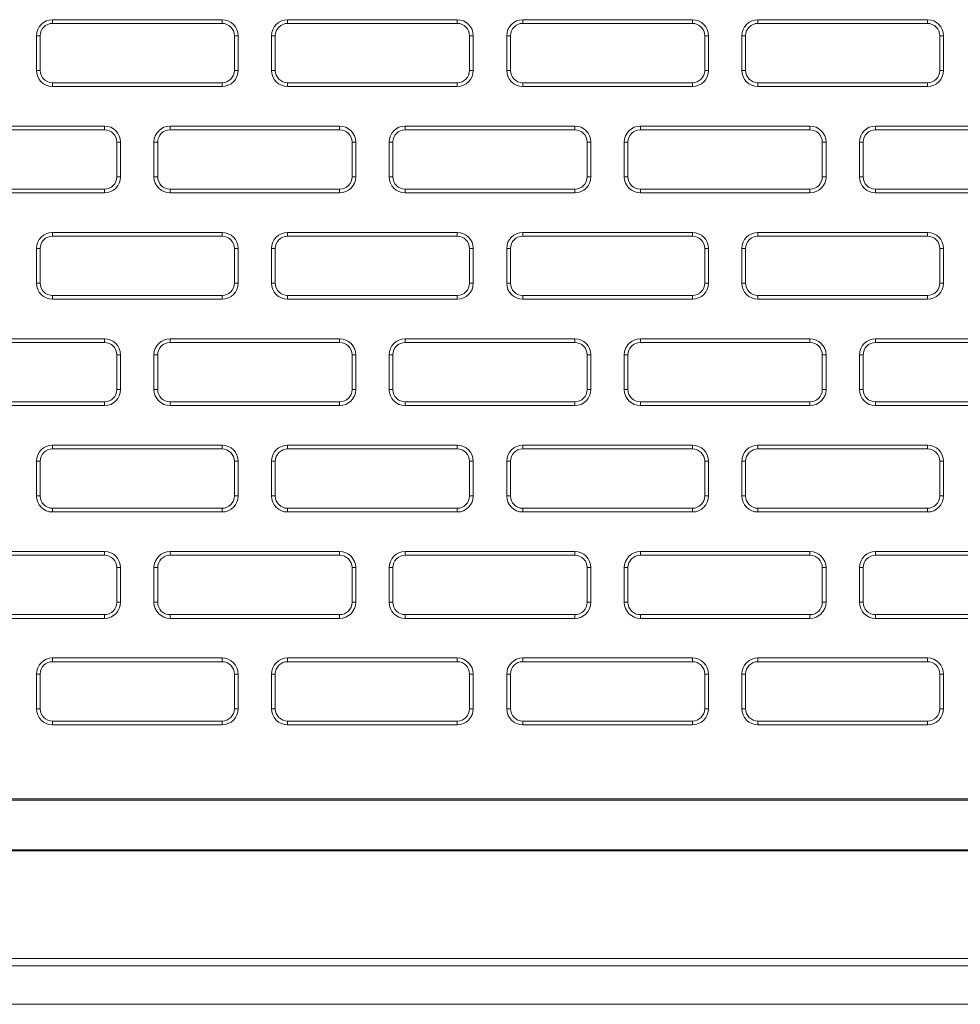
# Model space of a CAD drawing. Header units: millimetres. Extents: x 11 to 1665, y 44 to 957.
# Tile 30 of 69: x 363 to 401, y 805 to 845. Entities that reach past the tile are written whole.
import ezdxf

# ---------------------------------------------------------------- set-up
doc = ezdxf.new("R2010")
doc.units = ezdxf.units.MM
doc.header["$MEASUREMENT"] = 0
doc.layers.get('0').update_dxf_attribs({"lineweight": 25})

msp = doc.modelspace()

# ---------------------------------------------------------------- linework, layer by layer
at = {"color": 0, "linetype": 'Continuous', "lineweight": 0, "extrusion": (0, 1, -2.22045e-16)}
for p, q in [((371.461, 844.862), (364.611, 844.862)), ((364.611, 844.712), (364.611, 844.862)), ((371.461, 844.712), (364.611, 844.712)), ((371.461, 844.712), (371.461, 844.862)), ((380.961, 844.862), (374.111, 844.862)), ((374.111, 844.712), (374.111, 844.862)), ((380.961, 844.712), (374.111, 844.712)), ((380.961, 844.712), (380.961, 844.862)), ((390.461, 844.862), (383.611, 844.862)), ((383.611, 844.712), (383.611, 844.862)), ((390.461, 844.712), (383.611, 844.712)), ((390.461, 844.712), (390.461, 844.862)), ((399.961, 844.862), (393.111, 844.862)), ((393.111, 844.712), (393.111, 844.862)), ((399.961, 844.712), (393.111, 844.712)), ((399.961, 844.712), (399.961, 844.862)), ((363.961, 844.212), (363.961, 842.812)), ((364.111, 844.212), (363.961, 844.212)), ((364.111, 844.212), (364.111, 842.812)), ((371.961, 844.212), (372.111, 844.212)), ((371.961, 842.812), (371.961, 844.212)), ((372.111, 842.812), (372.111, 844.212)), ((373.461, 844.212), (373.461, 842.812)), ((373.611, 844.212), (373.461, 844.212)), ((373.611, 844.212), (373.611, 842.812)), ((381.461, 844.212), (381.611, 844.212)), ((381.461, 842.812), (381.461, 844.212)), ((381.611, 842.812), (381.611, 844.212)), ((382.961, 844.212), (382.961, 842.812)), ((383.111, 844.212), (382.961, 844.212)), ((383.111, 844.212), (383.111, 842.812)), ((390.961, 844.212), (391.111, 844.212)), ((390.961, 842.812), (390.961, 844.212)), ((391.111, 842.812), (391.111, 844.212)), ((392.461, 844.212), (392.461, 842.812)), ((392.611, 844.212), (392.461, 844.212)), ((392.611, 844.212), (392.611, 842.812)), ((400.461, 842.812), (400.461, 844.212)), ((400.461, 844.212), (400.611, 844.212)), ((400.611, 842.812), (400.611, 844.212)), ((364.111, 842.812), (363.961, 842.812)), ((371.961, 842.812), (372.111, 842.812)), ((373.611, 842.812), (373.461, 842.812)), ((381.461, 842.812), (381.611, 842.812)), ((383.111, 842.812), (382.961, 842.812)), ((390.961, 842.812), (391.111, 842.812)), ((392.611, 842.812), (392.461, 842.812)), ((400.461, 842.812), (400.611, 842.812)), ((364.611, 842.312), (371.461, 842.312)), ((364.611, 842.312), (364.611, 842.162)), ((371.461, 842.312), (371.461, 842.162)), ((374.111, 842.312), (380.961, 842.312)), ((374.111, 842.312), (374.111, 842.162)), ((380.961, 842.312), (380.961, 842.162)), ((383.611, 842.312), (390.461, 842.312)), ((383.611, 842.312), (383.611, 842.162)), ((390.461, 842.312), (390.461, 842.162)), ((393.111, 842.312), (399.961, 842.312)), ((393.111, 842.312), (393.111, 842.162)), ((399.961, 842.312), (399.961, 842.162)), ((364.611, 842.162), (371.461, 842.162)), ((374.111, 842.162), (380.961, 842.162)), ((383.611, 842.162), (390.461, 842.162)), ((393.111, 842.162), (399.961, 842.162)), ((366.711, 840.562), (359.861, 840.562)), ((366.711, 840.412), (359.861, 840.412)), ((366.711, 840.412), (366.711, 840.562)), ((376.211, 840.562), (369.361, 840.562)), ((369.361, 840.412), (369.361, 840.562)), ((376.211, 840.412), (369.361, 840.412)), ((376.211, 840.412), (376.211, 840.562)), ((385.711, 840.562), (378.861, 840.562)), ((378.861, 840.412), (378.861, 840.562)), ((385.711, 840.412), (378.861, 840.412)), ((385.711, 840.412), (385.711, 840.562)), ((395.211, 840.562), (388.361, 840.562)), ((388.361, 840.412), (388.361, 840.562)), ((395.211, 840.412), (388.361, 840.412)), ((395.211, 840.412), (395.211, 840.562)), ((404.711, 840.562), (397.861, 840.562)), ((397.861, 840.412), (397.861, 840.562)), ((404.711, 840.412), (397.861, 840.412)), ((367.211, 838.512), (367.211, 839.912)), ((367.211, 839.912), (367.361, 839.912)), ((367.361, 838.512), (367.361, 839.912)), ((368.711, 839.912), (368.711, 838.512)), ((368.861, 839.912), (368.711, 839.912)), ((368.861, 839.912), (368.861, 838.512)), ((376.711, 839.912), (376.861, 839.912)), ((376.711, 838.512), (376.711, 839.912)), ((376.861, 838.512), (376.861, 839.912)), ((378.211, 839.912), (378.211, 838.512)), ((378.361, 839.912), (378.211, 839.912)), ((378.361, 839.912), (378.361, 838.512)), ((386.211, 839.912), (386.361, 839.912)), ((386.211, 838.512), (386.211, 839.912)), ((386.361, 838.512), (386.361, 839.912)), ((387.711, 839.912), (387.711, 838.512)), ((387.861, 839.912), (387.711, 839.912)), ((387.861, 839.912), (387.861, 838.512)), ((395.711, 839.912), (395.861, 839.912)), ((395.711, 838.512), (395.711, 839.912)), ((395.861, 838.512), (395.861, 839.912)), ((397.211, 839.912), (397.211, 838.512)), ((397.361, 839.912), (397.211, 839.912)), ((397.361, 839.912), (397.361, 838.512)), ((367.211, 838.512), (367.361, 838.512)), ((368.861, 838.512), (368.711, 838.512)), ((376.711, 838.512), (376.861, 838.512)), ((378.361, 838.512), (378.211, 838.512)), ((386.211, 838.512), (386.361, 838.512)), ((387.861, 838.512), (387.711, 838.512)), ((395.711, 838.512), (395.861, 838.512)), ((397.361, 838.512), (397.211, 838.512)), ((359.861, 838.012), (366.711, 838.012)), ((359.861, 837.862), (366.711, 837.862)), ((366.711, 838.012), (366.711, 837.862)), ((369.361, 838.012), (376.211, 838.012)), ((369.361, 838.012), (369.361, 837.862)), ((369.361, 837.862), (376.211, 837.862)), ((376.211, 838.012), (376.211, 837.862)), ((378.861, 838.012), (385.711, 838.012)), ((378.861, 838.012), (378.861, 837.862)), ((378.861, 837.862), (385.711, 837.862)), ((385.711, 838.012), (385.711, 837.862)), ((388.361, 838.012), (395.211, 838.012)), ((388.361, 838.012), (388.361, 837.862)), ((388.361, 837.862), (395.211, 837.862)), ((395.211, 838.012), (395.211, 837.862)), ((397.861, 838.012), (404.711, 838.012)), ((397.861, 838.012), (397.861, 837.862)), ((397.861, 837.862), (404.711, 837.862)), ((371.461, 836.262), (364.611, 836.262)), ((364.611, 836.112), (364.611, 836.262)), ((371.461, 836.112), (371.461, 836.262)), ((380.961, 836.262), (374.111, 836.262)), ((374.111, 836.112), (374.111, 836.262)), ((380.961, 836.112), (380.961, 836.262)), ((390.461, 836.262), (383.611, 836.262)), ((383.611, 836.112), (383.611, 836.262)), ((390.461, 836.112), (390.461, 836.262)), ((399.961, 836.262), (393.111, 836.262)), ((393.111, 836.112), (393.111, 836.262)), ((399.961, 836.112), (399.961, 836.262)), ((371.461, 836.112), (364.611, 836.112)), ((380.961, 836.112), (374.111, 836.112)), ((390.461, 836.112), (383.611, 836.112)), ((399.961, 836.112), (393.111, 836.112)), ((363.961, 835.612), (363.961, 834.212)), ((364.111, 835.612), (363.961, 835.612)), ((364.111, 835.612), (364.111, 834.212)), ((371.961, 835.612), (372.111, 835.612)), ((371.961, 834.212), (371.961, 835.612)), ((372.111, 834.212), (372.111, 835.612)), ((373.461, 835.612), (373.461, 834.212)), ((373.611, 835.612), (373.461, 835.612)), ((373.611, 835.612), (373.611, 834.212)), ((381.461, 835.612), (381.611, 835.612)), ((381.461, 834.212), (381.461, 835.612)), ((381.611, 834.212), (381.611, 835.612)), ((382.961, 835.612), (382.961, 834.212)), ((383.111, 835.612), (382.961, 835.612)), ((383.111, 835.612), (383.111, 834.212)), ((390.961, 835.612), (391.111, 835.612)), ((390.961, 834.212), (390.961, 835.612)), ((391.111, 834.212), (391.111, 835.612)), ((392.461, 835.612), (392.461, 834.212)), ((392.611, 835.612), (392.461, 835.612)), ((392.611, 835.612), (392.611, 834.212)), ((400.461, 834.212), (400.461, 835.612)), ((400.461, 835.612), (400.611, 835.612)), ((400.611, 834.212), (400.611, 835.612)), ((364.111, 834.212), (363.961, 834.212)), ((371.961, 834.212), (372.111, 834.212)), ((373.611, 834.212), (373.461, 834.212)), ((381.461, 834.212), (381.611, 834.212)), ((383.111, 834.212), (382.961, 834.212)), ((390.961, 834.212), (391.111, 834.212)), ((392.611, 834.212), (392.461, 834.212)), ((400.461, 834.212), (400.611, 834.212)), ((364.611, 833.712), (371.461, 833.712)), ((364.611, 833.712), (364.611, 833.562)), ((364.611, 833.562), (371.461, 833.562)), ((371.461, 833.712), (371.461, 833.562)), ((374.111, 833.712), (380.961, 833.712)), ((374.111, 833.712), (374.111, 833.562)), ((374.111, 833.562), (380.961, 833.562)), ((380.961, 833.712), (380.961, 833.562)), ((383.611, 833.712), (390.461, 833.712)), ((383.611, 833.712), (383.611, 833.562)), ((383.611, 833.562), (390.461, 833.562)), ((390.461, 833.712), (390.461, 833.562)), ((393.111, 833.712), (399.961, 833.712)), ((393.111, 833.712), (393.111, 833.562)), ((393.111, 833.562), (399.961, 833.562)), ((399.961, 833.712), (399.961, 833.562)), ((366.711, 831.962), (359.861, 831.962)), ((366.711, 831.812), (366.711, 831.962)), ((376.211, 831.962), (369.361, 831.962)), ((369.361, 831.812), (369.361, 831.962)), ((376.211, 831.812), (376.211, 831.962)), ((385.711, 831.962), (378.861, 831.962)), ((378.861, 831.812), (378.861, 831.962)), ((385.711, 831.812), (385.711, 831.962)), ((395.211, 831.962), (388.361, 831.962)), ((388.361, 831.812), (388.361, 831.962)), ((395.211, 831.812), (395.211, 831.962)), ((404.711, 831.962), (397.861, 831.962)), ((397.861, 831.812), (397.861, 831.962)), ((366.711, 831.812), (359.861, 831.812)), ((376.211, 831.812), (369.361, 831.812)), ((385.711, 831.812), (378.861, 831.812)), ((395.211, 831.812), (388.361, 831.812)), ((404.711, 831.812), (397.861, 831.812)), ((367.211, 829.912), (367.211, 831.312)), ((367.211, 831.312), (367.361, 831.312)), ((367.361, 829.912), (367.361, 831.312)), ((368.711, 831.312), (368.711, 829.912)), ((368.861, 831.312), (368.711, 831.312)), ((368.861, 831.312), (368.861, 829.912)), ((376.711, 831.312), (376.861, 831.312)), ((376.711, 829.912), (376.711, 831.312)), ((376.861, 829.912), (376.861, 831.312)), ((378.211, 831.312), (378.211, 829.912)), ((378.361, 831.312), (378.211, 831.312)), ((378.361, 831.312), (378.361, 829.912)), ((386.211, 831.312), (386.361, 831.312)), ((386.211, 829.912), (386.211, 831.312)), ((386.361, 829.912), (386.361, 831.312)), ((387.711, 831.312), (387.711, 829.912)), ((387.861, 831.312), (387.711, 831.312)), ((387.861, 831.312), (387.861, 829.912)), ((395.711, 831.312), (395.861, 831.312)), ((395.711, 829.912), (395.711, 831.312)), ((395.861, 829.912), (395.861, 831.312)), ((397.211, 831.312), (397.211, 829.912)), ((397.361, 831.312), (397.211, 831.312)), ((397.361, 831.312), (397.361, 829.912)), ((367.211, 829.912), (367.361, 829.912)), ((368.861, 829.912), (368.711, 829.912)), ((376.711, 829.912), (376.861, 829.912)), ((378.361, 829.912), (378.211, 829.912)), ((386.211, 829.912), (386.361, 829.912)), ((387.861, 829.912), (387.711, 829.912)), ((395.711, 829.912), (395.861, 829.912)), ((397.361, 829.912), (397.211, 829.912)), ((359.861, 829.412), (366.711, 829.412)), ((359.861, 829.262), (366.711, 829.262)), ((366.711, 829.412), (366.711, 829.262)), ((369.361, 829.412), (376.211, 829.412)), ((369.361, 829.412), (369.361, 829.262)), ((369.361, 829.262), (376.211, 829.262)), ((376.211, 829.412), (376.211, 829.262)), ((378.861, 829.412), (385.711, 829.412)), ((378.861, 829.412), (378.861, 829.262)), ((378.861, 829.262), (385.711, 829.262)), ((385.711, 829.412), (385.711, 829.262)), ((388.361, 829.412), (395.211, 829.412)), ((388.361, 829.412), (388.361, 829.262)), ((388.361, 829.262), (395.211, 829.262)), ((395.211, 829.412), (395.211, 829.262)), ((397.861, 829.412), (404.711, 829.412)), ((397.861, 829.412), (397.861, 829.262)), ((397.861, 829.262), (404.711, 829.262)), ((371.461, 827.662), (364.611, 827.662)), ((364.611, 827.512), (364.611, 827.662)), ((371.461, 827.512), (364.611, 827.512)), ((371.461, 827.512), (371.461, 827.662)), ((380.961, 827.662), (374.111, 827.662)), ((374.111, 827.512), (374.111, 827.662)), ((380.961, 827.512), (374.111, 827.512)), ((380.961, 827.512), (380.961, 827.662)), ((390.461, 827.662), (383.611, 827.662)), ((383.611, 827.512), (383.611, 827.662)), ((390.461, 827.512), (383.611, 827.512)), ((390.461, 827.512), (390.461, 827.662)), ((399.961, 827.662), (393.111, 827.662)), ((393.111, 827.512), (393.111, 827.662)), ((399.961, 827.512), (393.111, 827.512)), ((399.961, 827.512), (399.961, 827.662)), ((363.961, 827.012), (363.961, 825.612)), ((364.111, 827.012), (363.961, 827.012)), ((364.111, 827.012), (364.111, 825.612)), ((371.961, 827.012), (372.111, 827.012)), ((371.961, 825.612), (371.961, 827.012)), ((372.111, 825.612), (372.111, 827.012)), ((373.461, 827.012), (373.461, 825.612)), ((373.611, 827.012), (373.461, 827.012)), ((373.611, 827.012), (373.611, 825.612)), ((381.461, 827.012), (381.611, 827.012)), ((381.461, 825.612), (381.461, 827.012)), ((381.611, 825.612), (381.611, 827.012)), ((382.961, 827.012), (382.961, 825.612)), ((383.111, 827.012), (382.961, 827.012)), ((383.111, 827.012), (383.111, 825.612)), ((390.961, 827.012), (391.111, 827.012)), ((390.961, 825.612), (390.961, 827.012)), ((391.111, 825.612), (391.111, 827.012)), ((392.461, 827.012), (392.461, 825.612)), ((392.611, 827.012), (392.461, 827.012)), ((392.611, 827.012), (392.611, 825.612)), ((400.461, 825.612), (400.461, 827.012)), ((400.461, 827.012), (400.611, 827.012)), ((400.611, 825.612), (400.611, 827.012)), ((364.111, 825.612), (363.961, 825.612)), ((371.961, 825.612), (372.111, 825.612)), ((373.611, 825.612), (373.461, 825.612)), ((381.461, 825.612), (381.611, 825.612)), ((383.111, 825.612), (382.961, 825.612)), ((390.961, 825.612), (391.111, 825.612)), ((392.611, 825.612), (392.461, 825.612)), ((400.461, 825.612), (400.611, 825.612)), ((364.611, 825.112), (371.461, 825.112)), ((364.611, 825.112), (364.611, 824.962)), ((371.461, 825.112), (371.461, 824.962)), ((374.111, 825.112), (380.961, 825.112)), ((374.111, 825.112), (374.111, 824.962)), ((380.961, 825.112), (380.961, 824.962)), ((383.611, 825.112), (390.461, 825.112)), ((383.611, 825.112), (383.611, 824.962)), ((390.461, 825.112), (390.461, 824.962)), ((393.111, 825.112), (399.961, 825.112)), ((393.111, 825.112), (393.111, 824.962)), ((399.961, 825.112), (399.961, 824.962)), ((364.611, 824.962), (371.461, 824.962)), ((374.111, 824.962), (380.961, 824.962)), ((383.611, 824.962), (390.461, 824.962)), ((393.111, 824.962), (399.961, 824.962)), ((366.711, 823.362), (359.861, 823.362)), ((366.711, 823.212), (359.861, 823.212)), ((366.711, 823.212), (366.711, 823.362)), ((376.211, 823.362), (369.361, 823.362)), ((369.361, 823.212), (369.361, 823.362)), ((376.211, 823.212), (369.361, 823.212)), ((376.211, 823.212), (376.211, 823.362)), ((385.711, 823.362), (378.861, 823.362)), ((378.861, 823.212), (378.861, 823.362)), ((385.711, 823.212), (378.861, 823.212)), ((385.711, 823.212), (385.711, 823.362)), ((395.211, 823.362), (388.361, 823.362)), ((388.361, 823.212), (388.361, 823.362)), ((395.211, 823.212), (388.361, 823.212)), ((395.211, 823.212), (395.211, 823.362)), ((404.711, 823.362), (397.861, 823.362)), ((397.861, 823.212), (397.861, 823.362)), ((404.711, 823.212), (397.861, 823.212)), ((367.211, 821.312), (367.211, 822.712)), ((367.211, 822.712), (367.361, 822.712)), ((367.361, 821.312), (367.361, 822.712)), ((368.711, 822.712), (368.711, 821.312)), ((368.861, 822.712), (368.711, 822.712)), ((368.861, 822.712), (368.861, 821.312)), ((376.711, 822.712), (376.861, 822.712)), ((376.711, 821.312), (376.711, 822.712)), ((376.861, 821.312), (376.861, 822.712)), ((378.211, 822.712), (378.211, 821.312)), ((378.361, 822.712), (378.211, 822.712)), ((378.361, 822.712), (378.361, 821.312)), ((386.211, 822.712), (386.361, 822.712)), ((386.211, 821.312), (386.211, 822.712)), ((386.361, 821.312), (386.361, 822.712)), ((387.711, 822.712), (387.711, 821.312)), ((387.861, 822.712), (387.711, 822.712)), ((387.861, 822.712), (387.861, 821.312)), ((395.711, 822.712), (395.861, 822.712)), ((395.711, 821.312), (395.711, 822.712)), ((395.861, 821.312), (395.861, 822.712)), ((397.211, 822.712), (397.211, 821.312)), ((397.361, 822.712), (397.211, 822.712)), ((397.361, 822.712), (397.361, 821.312)), ((367.211, 821.312), (367.361, 821.312)), ((368.861, 821.312), (368.711, 821.312)), ((376.711, 821.312), (376.861, 821.312)), ((378.361, 821.312), (378.211, 821.312)), ((386.211, 821.312), (386.361, 821.312)), ((387.861, 821.312), (387.711, 821.312)), ((395.711, 821.312), (395.861, 821.312)), ((397.361, 821.312), (397.211, 821.312)), ((359.861, 820.812), (366.711, 820.812)), ((366.711, 820.812), (366.711, 820.662)), ((369.361, 820.812), (376.211, 820.812)), ((369.361, 820.812), (369.361, 820.662)), ((376.211, 820.812), (376.211, 820.662)), ((378.861, 820.812), (385.711, 820.812)), ((378.861, 820.812), (378.861, 820.662)), ((385.711, 820.812), (385.711, 820.662)), ((388.361, 820.812), (395.211, 820.812)), ((388.361, 820.812), (388.361, 820.662)), ((395.211, 820.812), (395.211, 820.662)), ((397.861, 820.812), (404.711, 820.812)), ((397.861, 820.812), (397.861, 820.662)), ((359.861, 820.662), (366.711, 820.662)), ((369.361, 820.662), (376.211, 820.662)), ((378.861, 820.662), (385.711, 820.662)), ((388.361, 820.662), (395.211, 820.662)), ((397.861, 820.662), (404.711, 820.662)), ((371.461, 819.062), (364.611, 819.062)), ((364.611, 818.912), (364.611, 819.062)), ((371.461, 818.912), (364.611, 818.912)), ((371.461, 818.912), (371.461, 819.062)), ((380.961, 819.062), (374.111, 819.062)), ((374.111, 818.912), (374.111, 819.062)), ((380.961, 818.912), (374.111, 818.912)), ((380.961, 818.912), (380.961, 819.062)), ((390.461, 819.062), (383.611, 819.062)), ((383.611, 818.912), (383.611, 819.062)), ((390.461, 818.912), (383.611, 818.912)), ((390.461, 818.912), (390.461, 819.062)), ((399.961, 819.062), (393.111, 819.062)), ((393.111, 818.912), (393.111, 819.062)), ((399.961, 818.912), (393.111, 818.912)), ((399.961, 818.912), (399.961, 819.062)), ((363.961, 818.412), (363.961, 817.012)), ((364.111, 818.412), (363.961, 818.412)), ((364.111, 818.412), (364.111, 817.012)), ((371.961, 818.412), (372.111, 818.412)), ((371.961, 817.012), (371.961, 818.412)), ((372.111, 817.012), (372.111, 818.412)), ((373.461, 818.412), (373.461, 817.012)), ((373.611, 818.412), (373.461, 818.412)), ((373.611, 818.412), (373.611, 817.012)), ((381.461, 818.412), (381.611, 818.412)), ((381.461, 817.012), (381.461, 818.412)), ((381.611, 817.012), (381.611, 818.412)), ((382.961, 818.412), (382.961, 817.012)), ((383.111, 818.412), (382.961, 818.412)), ((383.111, 818.412), (383.111, 817.012)), ((390.961, 818.412), (391.111, 818.412)), ((390.961, 817.012), (390.961, 818.412)), ((391.111, 817.012), (391.111, 818.412)), ((392.461, 818.412), (392.461, 817.012)), ((392.611, 818.412), (392.461, 818.412)), ((392.611, 818.412), (392.611, 817.012)), ((400.461, 817.012), (400.461, 818.412)), ((400.461, 818.412), (400.611, 818.412)), ((400.611, 817.012), (400.611, 818.412)), ((364.111, 817.012), (363.961, 817.012)), ((371.961, 817.012), (372.111, 817.012)), ((373.611, 817.012), (373.461, 817.012)), ((381.461, 817.012), (381.611, 817.012)), ((383.111, 817.012), (382.961, 817.012)), ((390.961, 817.012), (391.111, 817.012)), ((392.611, 817.012), (392.461, 817.012)), ((400.461, 817.012), (400.611, 817.012)), ((364.611, 816.512), (371.461, 816.512)), ((364.611, 816.512), (364.611, 816.362)), ((364.611, 816.362), (371.461, 816.362)), ((371.461, 816.512), (371.461, 816.362)), ((374.111, 816.512), (380.961, 816.512)), ((374.111, 816.512), (374.111, 816.362)), ((374.111, 816.362), (380.961, 816.362)), ((380.961, 816.512), (380.961, 816.362)), ((383.611, 816.512), (390.461, 816.512)), ((383.611, 816.512), (383.611, 816.362)), ((383.611, 816.362), (390.461, 816.362)), ((390.461, 816.512), (390.461, 816.362)), ((393.111, 816.512), (399.961, 816.512)), ((393.111, 816.512), (393.111, 816.362)), ((393.111, 816.362), (399.961, 816.362)), ((399.961, 816.512), (399.961, 816.362)), ((97.286, 813.364), (429.786, 813.364)), ((97.286, 813.312), (429.786, 813.312)), ((97.286, 811.312), (500.286, 811.312)), ((500.286, 811.26), (97.286, 811.26)), ((81.286, 806.919), (516.286, 806.919)), ((81.286, 806.62), (516.286, 806.62)), ((516.286, 805.062), (81.286, 805.062)), ((82.158, 805.062), (515.413, 805.062))]:
    msp.add_line(p, q, dxfattribs=at)
at = {"color": 0, "linetype": 'Continuous', "lineweight": 0}
for centre, radius, start, end in [((364.611, 844.212), 0.65, 90, 180), ((364.611, 844.212), 0.5, 90, 180), ((371.461, 844.212), 0.65, 0, 90), ((371.461, 844.212), 0.5, 0, 90), ((374.111, 844.212), 0.65, 90, 180), ((374.111, 844.212), 0.5, 90, 180), ((380.961, 844.212), 0.65, 0, 90), ((380.961, 844.212), 0.5, 0, 90), ((383.611, 844.212), 0.65, 90, 180), ((383.611, 844.212), 0.5, 90, 180), ((390.461, 844.212), 0.65, 0, 90), ((390.461, 844.212), 0.5, 0, 90), ((393.111, 844.212), 0.65, 90, 180), ((393.111, 844.212), 0.5, 90, 180), ((399.961, 844.212), 0.65, 0, 90), ((399.961, 844.212), 0.5, 0, 90), ((364.611, 842.812), 0.65, 180, 270), ((364.611, 842.812), 0.5, 180, 270), ((371.461, 842.812), 0.65, 270, 0), ((371.461, 842.812), 0.5, 270, 0), ((374.111, 842.812), 0.65, 180, 270), ((374.111, 842.812), 0.5, 180, 270), ((380.961, 842.812), 0.65, 270, 0), ((380.961, 842.812), 0.5, 270, 0), ((383.611, 842.812), 0.65, 180, 270), ((383.611, 842.812), 0.5, 180, 270), ((390.461, 842.812), 0.65, 270, 0), ((390.461, 842.812), 0.5, 270, 0), ((393.111, 842.812), 0.65, 180, 270), ((393.111, 842.812), 0.5, 180, 270), ((399.961, 842.812), 0.65, 270, 0), ((399.961, 842.812), 0.5, 270, 0), ((366.711, 839.912), 0.65, 0, 90), ((366.711, 839.912), 0.5, 0, 90), ((369.361, 839.912), 0.65, 90, 180), ((369.361, 839.912), 0.5, 90, 180), ((376.211, 839.912), 0.65, 0, 90), ((376.211, 839.912), 0.5, 0, 90), ((378.861, 839.912), 0.65, 90, 180), ((378.861, 839.912), 0.5, 90, 180), ((385.711, 839.912), 0.65, 0, 90), ((385.711, 839.912), 0.5, 0, 90), ((388.361, 839.912), 0.65, 90, 180), ((388.361, 839.912), 0.5, 90, 180), ((395.211, 839.912), 0.65, 0, 90), ((395.211, 839.912), 0.5, 0, 90), ((397.861, 839.912), 0.65, 90, 180), ((397.861, 839.912), 0.5, 90, 180), ((366.711, 838.512), 0.65, 270, 0), ((366.711, 838.512), 0.5, 270, 0), ((369.361, 838.512), 0.65, 180, 270), ((369.361, 838.512), 0.5, 180, 270), ((376.211, 838.512), 0.65, 270, 0), ((376.211, 838.512), 0.5, 270, 0), ((378.861, 838.512), 0.65, 180, 270), ((378.861, 838.512), 0.5, 180, 270), ((385.711, 838.512), 0.65, 270, 0), ((385.711, 838.512), 0.5, 270, 0), ((388.361, 838.512), 0.65, 180, 270), ((388.361, 838.512), 0.5, 180, 270), ((395.211, 838.512), 0.65, 270, 0), ((395.211, 838.512), 0.5, 270, 0), ((397.861, 838.512), 0.65, 180, 270), ((397.861, 838.512), 0.5, 180, 270), ((364.611, 835.612), 0.65, 90, 180), ((371.461, 835.612), 0.65, 0, 90), ((374.111, 835.612), 0.65, 90, 180), ((380.961, 835.612), 0.65, 0, 90), ((383.611, 835.612), 0.65, 90, 180), ((390.461, 835.612), 0.65, 0, 90), ((393.111, 835.612), 0.65, 90, 180), ((399.961, 835.612), 0.65, 0, 90), ((364.611, 835.612), 0.5, 90, 180), ((371.461, 835.612), 0.5, 0, 90), ((374.111, 835.612), 0.5, 90, 180), ((380.961, 835.612), 0.5, 0, 90), ((383.611, 835.612), 0.5, 90, 180), ((390.461, 835.612), 0.5, 0, 90), ((393.111, 835.612), 0.5, 90, 180), ((399.961, 835.612), 0.5, 0, 90), ((364.611, 834.212), 0.65, 180, 270), ((364.611, 834.212), 0.5, 180, 270), ((371.461, 834.212), 0.65, 270, 0), ((371.461, 834.212), 0.5, 270, 0), ((374.111, 834.212), 0.65, 180, 270), ((374.111, 834.212), 0.5, 180, 270), ((380.961, 834.212), 0.65, 270, 0), ((380.961, 834.212), 0.5, 270, 0), ((383.611, 834.212), 0.65, 180, 270), ((383.611, 834.212), 0.5, 180, 270), ((390.461, 834.212), 0.65, 270, 0), ((390.461, 834.212), 0.5, 270, 0), ((393.111, 834.212), 0.65, 180, 270), ((393.111, 834.212), 0.5, 180, 270), ((399.961, 834.212), 0.65, 270, 0), ((399.961, 834.212), 0.5, 270, 0), ((366.711, 831.312), 0.65, 0, 90), ((369.361, 831.312), 0.65, 90, 180), ((376.211, 831.312), 0.65, 0, 90), ((378.861, 831.312), 0.65, 90, 180), ((385.711, 831.312), 0.65, 0, 90), ((388.361, 831.312), 0.65, 90, 180), ((395.211, 831.312), 0.65, 0, 90), ((397.861, 831.312), 0.65, 90, 180), ((366.711, 831.312), 0.5, 0, 90), ((369.361, 831.312), 0.5, 90, 180), ((376.211, 831.312), 0.5, 0, 90), ((378.861, 831.312), 0.5, 90, 180), ((385.711, 831.312), 0.5, 0, 90), ((388.361, 831.312), 0.5, 90, 180), ((395.211, 831.312), 0.5, 0, 90), ((397.861, 831.312), 0.5, 90, 180), ((366.711, 829.912), 0.65, 270, 0), ((366.711, 829.912), 0.5, 270, 0), ((369.361, 829.912), 0.65, 180, 270), ((369.361, 829.912), 0.5, 180, 270), ((376.211, 829.912), 0.65, 270, 0), ((376.211, 829.912), 0.5, 270, 0), ((378.861, 829.912), 0.65, 180, 270), ((378.861, 829.912), 0.5, 180, 270), ((385.711, 829.912), 0.65, 270, 0), ((385.711, 829.912), 0.5, 270, 0), ((388.361, 829.912), 0.65, 180, 270), ((388.361, 829.912), 0.5, 180, 270), ((395.211, 829.912), 0.65, 270, 0), ((395.211, 829.912), 0.5, 270, 0), ((397.861, 829.912), 0.65, 180, 270), ((397.861, 829.912), 0.5, 180, 270), ((364.611, 827.012), 0.65, 90, 180), ((364.611, 827.012), 0.5, 90, 180), ((371.461, 827.012), 0.65, 0, 90), ((371.461, 827.012), 0.5, 0, 90), ((374.111, 827.012), 0.65, 90, 180), ((374.111, 827.012), 0.5, 90, 180), ((380.961, 827.012), 0.65, 0, 90), ((380.961, 827.012), 0.5, 0, 90), ((383.611, 827.012), 0.65, 90, 180), ((383.611, 827.012), 0.5, 90, 180), ((390.461, 827.012), 0.65, 0, 90), ((390.461, 827.012), 0.5, 0, 90), ((393.111, 827.012), 0.65, 90, 180), ((393.111, 827.012), 0.5, 90, 180), ((399.961, 827.012), 0.65, 0, 90), ((399.961, 827.012), 0.5, 0, 90), ((364.611, 825.612), 0.65, 180, 270), ((364.611, 825.612), 0.5, 180, 270), ((371.461, 825.612), 0.65, 270, 0), ((371.461, 825.612), 0.5, 270, 0), ((374.111, 825.612), 0.65, 180, 270), ((374.111, 825.612), 0.5, 180, 270), ((380.961, 825.612), 0.65, 270, 0), ((380.961, 825.612), 0.5, 270, 0), ((383.611, 825.612), 0.65, 180, 270), ((383.611, 825.612), 0.5, 180, 270), ((390.461, 825.612), 0.65, 270, 0), ((390.461, 825.612), 0.5, 270, 0), ((393.111, 825.612), 0.65, 180, 270), ((393.111, 825.612), 0.5, 180, 270), ((399.961, 825.612), 0.65, 270, 0), ((399.961, 825.612), 0.5, 270, 0), ((366.711, 822.712), 0.65, 0, 90), ((366.711, 822.712), 0.5, 0, 90), ((369.361, 822.712), 0.65, 90, 180), ((369.361, 822.712), 0.5, 90, 180), ((376.211, 822.712), 0.65, 0, 90), ((376.211, 822.712), 0.5, 0, 90), ((378.861, 822.712), 0.65, 90, 180), ((378.861, 822.712), 0.5, 90, 180), ((385.711, 822.712), 0.65, 0, 90), ((385.711, 822.712), 0.5, 0, 90), ((388.361, 822.712), 0.65, 90, 180), ((388.361, 822.712), 0.5, 90, 180), ((395.211, 822.712), 0.65, 0, 90), ((395.211, 822.712), 0.5, 0, 90), ((397.861, 822.712), 0.65, 90, 180), ((397.861, 822.712), 0.5, 90, 180), ((366.711, 821.312), 0.65, 270, 0), ((366.711, 821.312), 0.5, 270, 0), ((369.361, 821.312), 0.65, 180, 270), ((369.361, 821.312), 0.5, 180, 270), ((376.211, 821.312), 0.65, 270, 0), ((376.211, 821.312), 0.5, 270, 0), ((378.861, 821.312), 0.65, 180, 270), ((378.861, 821.312), 0.5, 180, 270), ((385.711, 821.312), 0.65, 270, 0), ((385.711, 821.312), 0.5, 270, 0), ((388.361, 821.312), 0.65, 180, 270), ((388.361, 821.312), 0.5, 180, 270), ((395.211, 821.312), 0.65, 270, 0), ((395.211, 821.312), 0.5, 270, 0), ((397.861, 821.312), 0.65, 180, 270), ((397.861, 821.312), 0.5, 180, 270), ((364.611, 818.412), 0.65, 90, 180), ((364.611, 818.412), 0.5, 90, 180), ((371.461, 818.412), 0.65, 0, 90), ((371.461, 818.412), 0.5, 0, 90), ((374.111, 818.412), 0.65, 90, 180), ((374.111, 818.412), 0.5, 90, 180), ((380.961, 818.412), 0.65, 0, 90), ((380.961, 818.412), 0.5, 0, 90), ((383.611, 818.412), 0.65, 90, 180), ((383.611, 818.412), 0.5, 90, 180), ((390.461, 818.412), 0.65, 0, 90), ((390.461, 818.412), 0.5, 0, 90), ((393.111, 818.412), 0.65, 90, 180), ((393.111, 818.412), 0.5, 90, 180), ((399.961, 818.412), 0.65, 0, 90), ((399.961, 818.412), 0.5, 0, 90), ((364.611, 817.012), 0.65, 180, 270), ((364.611, 817.012), 0.5, 180, 270), ((371.461, 817.012), 0.65, 270, 0), ((371.461, 817.012), 0.5, 270, 0), ((374.111, 817.012), 0.65, 180, 270), ((374.111, 817.012), 0.5, 180, 270), ((380.961, 817.012), 0.65, 270, 0), ((380.961, 817.012), 0.5, 270, 0), ((383.611, 817.012), 0.65, 180, 270), ((383.611, 817.012), 0.5, 180, 270), ((390.461, 817.012), 0.65, 270, 0), ((390.461, 817.012), 0.5, 270, 0), ((393.111, 817.012), 0.65, 180, 270), ((393.111, 817.012), 0.5, 180, 270), ((399.961, 817.012), 0.65, 270, 0), ((399.961, 817.012), 0.5, 270, 0)]:
    msp.add_arc(centre, radius, start, end, dxfattribs=at)

doc.saveas('drawing.dxf')
